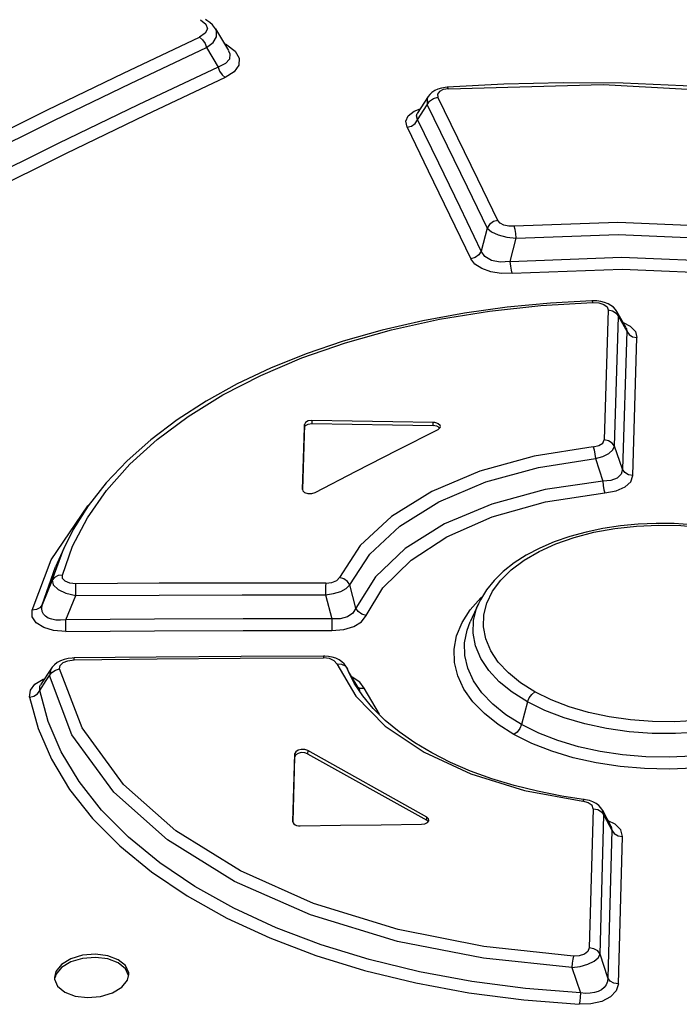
# Model space of a CAD drawing. Extents: x 0 to 420, y 0 to 297.
# Tile 25 of 38: x 353.9 to 357.45, y 140.9 to 146.19. Entities that reach past the tile are written whole.
import ezdxf

# ---------------------------------------------------------------- set-up
doc = ezdxf.new("R2010")
doc.units = 0
doc.header["$LTSCALE"] = 23.1
doc.layers.get('0').update_dxf_attribs({"linetype": 'CONTINUOUS'})

msp = doc.modelspace()

# ---------------------------------------------------------------- linework, layer by layer
at = {"color": 7, "linetype": 'CONTINUOUS'}
for p, q in [((354.9536, 146.1378), (355.0234, 146.0203)), ((354.906, 146.0362), (354.9681, 145.9318)), ((355.0241, 146.0192), (355.0241, 146.0191)), ((356.5025, 145.8404), (356.1979, 145.8237)), ((356.1979, 145.8237), (356.1882, 145.8228)), ((356.0973, 145.774), (356.0382, 145.6831)), ((356.9817, 144.6766), (356.9761, 144.6765)), ((357.1601, 144.5316), (357.1106, 144.6183)), ((355.4316, 144.0123), (355.4213, 143.6617)), ((355.4216, 143.6615), (355.4314, 143.9954)), ((356.1498, 143.9856), (356.1605, 143.995)), ((356.1573, 143.9923), (356.1506, 143.9988)), ((356.1605, 143.995), (356.1619, 144.0007)), ((355.4213, 143.6617), (355.4213, 143.6615)), ((355.4263, 143.6509), (355.4325, 143.6463)), ((354.1384, 143.3458), (354.0938, 143.2473)), ((354.0938, 143.2473), (354.0939, 143.2476)), ((356.3665, 143.049), (356.3225, 142.9518)), ((354.1942, 142.7573), (354.1837, 142.7569)), ((355.5407, 142.7674), (355.5343, 142.7675)), ((354.0718, 142.7021), (354.0142, 142.6131)), ((355.6617, 142.7006), (355.6555, 142.7122)), ((355.6732, 142.6747), (355.6617, 142.7006)), ((355.6683, 142.6849), (355.6624, 142.6991)), ((355.6684, 142.6846), (355.6683, 142.6849)), ((355.7308, 142.5808), (355.6684, 142.6846)), ((355.37, 141.8771), (355.3804, 142.2434)), ((355.449, 142.2431), (356.0892, 141.8853)), ((356.0893, 141.9022), (355.4492, 142.26)), ((355.3704, 141.8768), (355.3803, 142.2265)), ((357.0799, 141.8518), (357.0349, 141.9374)), ((355.37, 141.8771), (355.37, 141.8768)), ((356.0966, 141.8785), (356.0892, 141.8853)), ((356.0926, 141.8733), (356.1, 141.883)), ((356.1, 141.883), (356.1006, 141.8867)), ((355.3751, 141.8658), (355.3813, 141.8613)), ((354.0878, 141.0414), (354.0883, 141.0324)), ((354.4803, 141.0257), (354.4878, 141.0573))]:
    msp.add_line(p, q, dxfattribs=at)
at = {"color": 9, "linetype": 'CONTINUOUS'}
for p, q in [((355.014, 146.0506), (355.0012, 146.0577)), ((355.014, 146.0506), (355.0064, 146.0489)), ((356.205, 145.8156), (356.1774, 145.8106)), ((356.021, 145.6949), (356.0539, 145.7073)), ((356.4135, 145.0669), (356.3817, 144.9431)), ((356.5379, 144.8876), (356.5688, 145.0128)), ((356.7016, 144.6511), (356.9802, 144.6679)), ((357.0638, 144.627), (357.0426, 143.9287)), ((357.0979, 143.8943), (357.1184, 144.5924)), ((357.1184, 144.5924), (357.1106, 144.6183)), ((357.1184, 144.5924), (357.1639, 144.5127)), ((357.1639, 144.5127), (357.1414, 143.7711)), ((357.1967, 143.7368), (357.2184, 144.4781)), ((355.4314, 143.9954), (355.4316, 144.0123)), ((355.4722, 144.0332), (355.472, 144.0163)), ((356.1225, 144.0056), (356.1226, 144.0224)), ((357.1414, 143.7711), (357.0979, 143.8943)), ((356.995, 143.8284), (357.0352, 143.7076)), ((354.0763, 143.1744), (354.1384, 143.3458)), ((353.9682, 143.0147), (354.0702, 143.2843)), ((354.0228, 143.0431), (354.0938, 143.2473)), ((354.0762, 143.1744), (354.0228, 143.0431)), ((355.7087, 143.0254), (355.675, 143.1495)), ((354.1497, 142.9624), (354.203, 143.093)), ((355.5453, 143.0958), (355.5792, 142.9677)), ((355.6498, 142.7152), (355.6624, 142.6991)), ((355.6624, 142.699), (355.6617, 142.7006)), ((355.6732, 142.6747), (355.6739, 142.6731)), ((355.6881, 142.6537), (355.6816, 142.6557)), ((355.7291, 142.6279), (355.6881, 142.6537)), ((355.753, 142.5942), (355.7291, 142.6279)), ((355.8351, 142.4554), (355.753, 142.5942)), ((356.6304, 142.5212), (356.5972, 142.3998)), ((355.3803, 142.2265), (355.3804, 142.2434)), ((355.4492, 142.26), (355.449, 142.2431)), ((356.9839, 141.947), (356.9623, 141.1995)), ((357.0412, 141.9134), (357.0349, 141.9374)), ((356.0892, 141.8853), (356.0893, 141.9022)), ((357.0203, 141.1661), (357.0412, 141.9134)), ((357.0412, 141.9134), (357.084, 141.8319)), ((357.1013, 141.8642), (357.0638, 141.8824)), ((357.084, 141.8319), (357.0612, 141.0396)), ((357.0799, 141.8518), (357.084, 141.8319)), ((357.1192, 141.0063), (357.1412, 141.7981)), ((357.0612, 141.0396), (357.0203, 141.1661)), ((356.8692, 141.0937), (356.9148, 140.9587))]:
    msp.add_line(p, q, dxfattribs=at)
for points in [[(354.8726, 146.1864), (354.9014, 146.1628), (354.9101, 146.1377), (354.8989, 146.1134), (354.8681, 146.092)], [(354.906, 146.0363), (354.9408, 146.0644), (354.9588, 146.0943), (354.9596, 146.1241), (354.9539, 146.1373)], [(353.6423, 145.4988), (354.0511, 145.7015), (354.4598, 145.8992), (354.8681, 146.092)], [(354.8682, 146.092), (354.8844, 146.0788), (354.8977, 146.0593), (354.906, 146.0362)], [(355.014, 146.0506), (355.0594, 146.0164), (355.0814, 145.9793), (355.0793, 145.9415), (355.0538, 145.9063), (355.0059, 145.876)], [(353.6811, 145.4435), (354.0895, 145.646), (354.4979, 145.8436), (354.906, 146.0362)], [(355.0241, 146.0191), (355.0307, 146.0037), (355.0286, 145.9751), (355.0079, 145.9512), (354.9681, 145.9318)], [(354.9681, 145.9318), (354.9761, 145.9094), (354.9893, 145.8897), (355.0059, 145.876)], [(355.0059, 145.876), (354.5768, 145.6738), (354.1475, 145.4661), (353.7181, 145.2529)], [(356.205, 145.8156), (357.037, 145.8387), (357.9117, 145.7894), (358.7242, 145.6775)], [(356.1774, 145.8106), (356.1571, 145.8004), (356.1472, 145.7865), (356.149, 145.7706)], [(356.205, 145.8156), (356.1997, 145.8232), (356.1979, 145.8237)], [(355.9827, 145.6085), (356.0064, 145.615), (356.0267, 145.6294), (356.1045, 145.7491)], [(356.0973, 145.774), (356.0913, 145.7614), (356.0918, 145.7294)], [(356.1045, 145.7491), (356.1246, 145.7637), (356.149, 145.7706)], [(356.4702, 145.1079), (356.3631, 145.3296), (356.2561, 145.5505), (356.149, 145.7706)], [(355.9828, 145.6082), (355.9766, 145.6404), (355.9895, 145.6698), (356.021, 145.6949)], [(356.0399, 145.6496), (356.0334, 145.6695), (356.0382, 145.6831)], [(356.0919, 145.7294), (356.1993, 145.5093), (356.3066, 145.2884), (356.4135, 145.0669)], [(356.3817, 144.9431), (356.2681, 145.1794), (356.1542, 145.4149), (356.0399, 145.6496)], [(355.9828, 145.6082), (356.0969, 145.3737), (356.2111, 145.1383), (356.3251, 144.9021)], [(356.4702, 145.1079), (356.4467, 145.1013), (356.4266, 145.0869), (356.4135, 145.0669)], [(356.5588, 145.0766), (356.5291, 145.0772), (356.5028, 145.0833), (356.4825, 145.0938), (356.4702, 145.1079)], [(356.4135, 145.0669), (356.4363, 145.0472), (356.473, 145.0304), (356.5191, 145.0185), (356.5688, 145.0128)], [(358.3238, 144.9991), (357.7485, 145.0695), (357.1163, 145.0968), (356.5588, 145.0766)], [(356.5688, 145.0128), (356.567, 145.0371), (356.5636, 145.0596), (356.5588, 145.0766)], [(356.5688, 145.0128), (357.1171, 145.0323), (357.7401, 145.005), (358.3085, 144.9351)], [(356.3817, 144.9431), (356.3691, 144.9236), (356.3493, 144.9091), (356.3251, 144.9021)], [(356.5379, 144.8876), (356.4838, 144.8837), (356.437, 144.8929), (356.4018, 144.9133), (356.3817, 144.9431)], [(356.5487, 144.8239), (356.4895, 144.8237), (356.4338, 144.8324), (356.3847, 144.8496), (356.3475, 144.8735), (356.3251, 144.9021)], [(356.5379, 144.8876), (357.1355, 144.9113), (357.7383, 144.8856), (358.3365, 144.8117)], [(356.5485, 144.8239), (356.5436, 144.8405), (356.5399, 144.863), (356.5379, 144.8876)], [(356.5487, 144.8239), (357.1385, 144.8468), (357.7326, 144.8209), (358.3205, 144.7478)], [(356.9761, 144.6765), (356.9772, 144.676), (356.9802, 144.6679)], [(354.1308, 143.2023), (354.1862, 143.3578), (354.2657, 143.5099), (354.3685, 143.6571), (354.4936, 143.7977), (354.64, 143.9306), (354.8067, 144.0551), (354.9928, 144.1703), (355.1969, 144.2751), (355.4171, 144.3689), (355.6515, 144.4507), (355.899, 144.5202), (356.1581, 144.577), (356.4266, 144.6208), (356.7016, 144.6511)], [(356.9802, 144.6679), (357.0138, 144.6655), (357.0404, 144.657), (357.0577, 144.6437), (357.0638, 144.627)], [(357.0638, 144.627), (357.0866, 144.6222), (357.1058, 144.6102), (357.1184, 144.5924)], [(357.1446, 144.5587), (357.182, 144.5397), (357.2097, 144.5108), (357.2184, 144.4781)], [(357.1601, 144.5316), (357.1631, 144.5247), (357.1639, 144.5127)], [(357.1639, 144.5127), (357.176, 144.4954), (357.195, 144.4831), (357.2184, 144.4781)], [(356.9833, 143.8917), (356.6665, 143.8423), (356.374, 143.7615), (356.1154, 143.652), (355.899, 143.5172), (355.7319, 143.3616), (355.62, 143.1905)], [(356.9833, 143.8917), (357.0139, 143.8987), (357.0351, 143.9121), (357.0426, 143.9287)], [(356.9834, 143.8917), (356.9886, 143.8751), (356.9926, 143.8528), (356.995, 143.8284)], [(356.995, 143.8285), (357.0351, 143.8404), (357.0674, 143.8564), (357.089, 143.8749), (357.0979, 143.8943)], [(357.0979, 143.8943), (357.0856, 143.9117), (357.0663, 143.9239), (357.0426, 143.9287)], [(355.675, 143.1495), (355.7826, 143.3148), (355.9442, 143.4657), (356.1543, 143.5967), (356.4057, 143.7031), (356.6893, 143.7812), (356.995, 143.8284)], [(357.1414, 143.7711), (357.1342, 143.7443), (357.1125, 143.724), (357.0787, 143.7115), (357.0352, 143.7076)], [(357.0457, 143.6443), (357.1075, 143.6559), (357.1548, 143.6765), (357.1853, 143.7041), (357.1967, 143.7368)], [(357.1967, 143.7368), (357.1735, 143.7414), (357.1541, 143.7533), (357.1414, 143.7711)], [(357.0352, 143.7076), (356.7251, 143.6619), (356.4379, 143.5842), (356.1842, 143.4774), (355.9733, 143.3453), (355.8129, 143.1927), (355.7087, 143.0254)], [(357.0352, 143.7076), (357.0373, 143.6833), (357.041, 143.661), (357.0457, 143.6443)], [(355.7639, 142.985), (355.8536, 143.1333), (356.0052, 143.2833), (356.1967, 143.4082), (356.4411, 143.5158), (356.7278, 143.5964), (357.0457, 143.6443)], [(354.0702, 143.2843), (354.2679, 143.5748), (354.2768, 143.5833)], [(356.4063, 142.8595), (356.3938, 142.9243), (356.3957, 142.9888), (356.4121, 143.0526), (356.4428, 143.1154), (356.4872, 143.1755), (356.5432, 143.2308), (356.6116, 143.2821), (356.6926, 143.3293), (356.7832, 143.3704), (356.8814, 143.4048), (356.9872, 143.4324), (357.1, 143.453), (357.2168, 143.466), (357.3347, 143.4712), (357.4536, 143.4686), (357.5719, 143.4584), (357.687, 143.4407), (357.7978, 143.4157), (357.9028, 143.3839), (357.9994, 143.346), (358.0858, 143.3029)], [(354.1308, 143.2023), (354.1078, 143.2), (354.0886, 143.1902), (354.0763, 143.1744)], [(354.2032, 143.1557), (354.1703, 143.1593), (354.1461, 143.1693), (354.1323, 143.1842), (354.1308, 143.2023)], [(354.0762, 143.1744), (354.0819, 143.1494), (354.108, 143.1253), (354.1504, 143.1056), (354.203, 143.093)], [(354.203, 143.093), (354.2029, 143.1165), (354.2029, 143.1385), (354.2032, 143.1557)], [(355.546, 143.1589), (355.0983, 143.1593), (354.6507, 143.1583), (354.2032, 143.1557)], [(355.546, 143.1589), (355.5456, 143.1422), (355.5454, 143.1202), (355.5453, 143.0958)], [(355.5453, 143.0958), (355.5883, 143.103), (355.6264, 143.1152), (355.6561, 143.1312), (355.6749, 143.1495)], [(355.546, 143.1589), (355.5784, 143.1627), (355.6051, 143.1741), (355.62, 143.1905)], [(355.6749, 143.1495), (355.6627, 143.1685), (355.6434, 143.1829), (355.6199, 143.1904)], [(354.203, 143.093), (354.6504, 143.0954), (355.0979, 143.0963), (355.5453, 143.0958)], [(354.0228, 143.0431), (354.0106, 143.0275), (353.9916, 143.0174), (353.9683, 143.0148)], [(354.1497, 142.9624), (354.1207, 142.9599), (354.0952, 142.9609), (354.0735, 142.9651), (354.0554, 142.9719), (354.0408, 142.9812), (354.0298, 142.993), (354.0227, 143.0072), (354.0201, 143.0239), (354.0228, 143.0431)], [(356.3222, 143.016), (356.3799, 143.0806), (356.3867, 143.0863)], [(356.6304, 142.5212), (356.5481, 142.5732), (356.4787, 142.6297), (356.4222, 142.6906), (356.3792, 142.755), (356.351, 142.822), (356.3378, 142.8902), (356.3397, 142.9583), (356.3569, 143.0256), (356.3664, 143.0489)], [(354.1497, 142.8997), (354.084, 142.9051), (354.0307, 142.921), (353.9907, 142.9467), (353.9695, 142.9787), (353.9682, 143.0147)], [(355.5786, 142.9046), (355.6433, 142.9105), (355.6978, 142.927), (355.739, 142.9523), (355.7639, 142.985)], [(355.7087, 143.0254), (355.6917, 142.9977), (355.6623, 142.9783), (355.6238, 142.9681), (355.5792, 142.9677)], [(355.7639, 142.985), (355.7406, 142.9921), (355.7211, 143.0063), (355.7087, 143.0254)], [(356.5574, 142.3461), (356.4725, 142.3993), (356.3984, 142.4584), (356.3368, 142.5225), (356.2889, 142.5905), (356.2561, 142.6609), (356.2386, 142.7327), (356.2363, 142.8049), (356.2496, 142.8769), (356.2785, 142.9477), (356.3222, 143.016)], [(358.3923, 143.0275), (358.4048, 142.9939), (358.418, 142.9275), (358.4161, 142.8611), (358.399, 142.7955), (358.3669, 142.7313), (358.3208, 142.6697), (358.2612, 142.6117), (358.1888, 142.5579), (358.1042, 142.5087), (358.0088, 142.4649), (357.9043, 142.4276), (357.7922, 142.3973), (357.674, 142.3743), (357.5512, 142.3589), (357.426, 142.3516), (357.3006, 142.3524), (357.1765, 142.3613), (357.0549, 142.3782), (356.9376, 142.4031), (356.8268, 142.4354), (356.724, 142.4749), (356.6304, 142.5212)], [(354.1496, 142.8997), (354.1499, 142.9164), (354.1499, 142.9383), (354.1497, 142.9624)], [(355.5792, 142.9677), (355.1027, 142.9676), (354.6262, 142.9659), (354.1497, 142.9624)], [(355.5792, 142.9677), (355.5792, 142.9439), (355.579, 142.9218), (355.5787, 142.9046)], [(356.5972, 142.3998), (356.5145, 142.4518), (356.4436, 142.5089), (356.3854, 142.5702), (356.3407, 142.6348), (356.3102, 142.7017), (356.294, 142.7699), (356.2925, 142.8386), (356.3056, 142.9069), (356.3225, 142.9518)], [(358.4352, 142.9286), (358.4441, 142.9061), (358.4602, 142.84), (358.4618, 142.7736), (358.4487, 142.7076), (358.421, 142.6427), (358.3792, 142.5798), (358.324, 142.52), (358.256, 142.4639), (358.1759, 142.4122), (358.0849, 142.3655), (357.9845, 142.3245), (357.8762, 142.2901), (357.7612, 142.2626), (357.6407, 142.242), (357.5167, 142.229), (357.391, 142.2237), (357.2653, 142.2263), (357.1413, 142.2367), (357.0204, 142.2548), (356.9039, 142.2804), (356.7935, 142.3134), (356.6908, 142.3533), (356.5972, 142.3998)], [(354.1497, 142.8997), (354.6259, 142.9031), (355.1022, 142.9047), (355.5786, 142.9046)], [(358.3606, 142.8972), (358.3443, 142.8351), (358.3135, 142.7738), (358.2692, 142.7151), (358.2132, 142.6608), (358.1448, 142.6102), (358.0638, 142.5632), (357.9733, 142.5218), (357.875, 142.4868), (357.7692, 142.4582), (357.6564, 142.4363), (357.5397, 142.4217), (357.4217, 142.4148), (357.3028, 142.4156), (357.1845, 142.4242), (357.0693, 142.4403), (356.9585, 142.4639), (356.8535, 142.4948), (356.7569, 142.532), (356.6704, 142.5749)], [(356.6704, 142.5749), (356.5932, 142.6236), (356.5274, 142.6772), (356.4734, 142.7353), (356.4328, 142.7964), (356.4063, 142.8595)], [(354.1163, 142.6983), (354.1193, 142.7169), (354.1347, 142.7322), (354.1602, 142.7427), (354.1935, 142.7469)], [(354.1935, 142.7469), (354.6401, 142.7519), (355.0868, 142.7555), (355.5336, 142.7575)], [(354.1935, 142.7469), (354.194, 142.7563), (354.1942, 142.7573)], [(355.5343, 142.7675), (355.5341, 142.7667), (355.5336, 142.7575)], [(355.6064, 142.7256), (355.5921, 142.7423), (355.5658, 142.7537), (355.5336, 142.7575)], [(355.6064, 142.7256), (355.7082, 142.5516), (355.866, 142.3915), (356.0742, 142.2509), (356.326, 142.1344), (356.6134, 142.0457), (356.9268, 141.9876)], [(355.6064, 142.7256), (355.63, 142.7245), (355.6498, 142.7152)], [(354.0717, 142.702), (354.0691, 142.6976), (354.0622, 142.6624)], [(354.0622, 142.6624), (354.0744, 142.6796), (354.0932, 142.6923), (354.1163, 142.6983)], [(356.8767, 141.1557), (356.3951, 141.2072), (355.9352, 141.2987), (355.4811, 141.4387), (355.0878, 141.6133), (354.74, 141.8295), (354.4593, 142.0774), (354.2366, 142.3814), (354.1163, 142.6983)], [(353.9552, 142.547), (353.9591, 142.5841), (353.9837, 142.617)], [(353.9837, 142.617), (354.027, 142.6435), (354.0354, 142.646)], [(354.0094, 142.5824), (354.0446, 142.6358), (354.0622, 142.6624)], [(354.0094, 142.5824), (354.0106, 142.6062), (354.0142, 142.6131)], [(356.8692, 141.0937), (356.3938, 141.1443), (355.9315, 141.2349), (355.4638, 141.3774), (355.0566, 141.5568), (354.696, 141.7804), (354.4071, 142.0364), (354.1823, 142.3451), (354.0622, 142.6624)], [(353.9552, 142.547), (353.9778, 142.5526), (353.9968, 142.5649), (354.0094, 142.5824)], [(356.9148, 140.9587), (356.6204, 140.9817), (356.3313, 141.0191), (356.0501, 141.0709), (355.7795, 141.1367), (355.5219, 141.216), (355.2789, 141.3083), (355.0521, 141.4131), (354.8433, 141.5297), (354.6544, 141.657), (354.487, 141.794), (354.342, 141.9398), (354.2208, 142.0931), (354.1245, 142.2524), (354.0538, 142.4161), (354.0094, 142.5824)], [(355.712, 142.6039), (355.7293, 142.5955), (355.753, 142.5942)], [(356.6304, 142.5212), (356.6394, 142.5428), (356.6534, 142.5617), (356.6704, 142.5749)], [(353.9552, 142.547), (354.0002, 142.3791), (354.0719, 142.2133), (354.1698, 142.0514), (354.293, 141.8955), (354.4403, 141.7475), (354.6102, 141.6084), (354.8019, 141.479), (355.0143, 141.3602), (355.2456, 141.2532), (355.4932, 141.159), (355.7548, 141.0783), (356.0298, 141.0113), (356.3159, 140.9584), (356.61, 140.9201), (356.9084, 140.8966)], [(356.5972, 142.3998), (356.5883, 142.3782), (356.5744, 142.3594), (356.5574, 142.3461)], [(357.5245, 142.166), (357.3922, 142.1605), (357.2597, 142.1633), (357.1282, 142.1745), (356.9998, 142.1939), (356.8765, 142.2214), (356.7604, 142.2564), (356.6535, 142.2982), (356.5574, 142.3461)], [(356.9839, 141.947), (356.9773, 141.9651), (356.9561, 141.9799), (356.9268, 141.9876)], [(356.9355, 141.9971), (356.9331, 141.9964), (356.927, 141.9876)], [(356.9839, 141.947), (357.0078, 141.943), (357.0281, 141.9312), (357.0412, 141.9134)], [(357.084, 141.8319), (357.0967, 141.8145), (357.1167, 141.8025), (357.1412, 141.7982)], [(357.1412, 141.7981), (357.1311, 141.8341), (357.1013, 141.8642)], [(356.9623, 141.1995), (356.9547, 141.1804), (356.9357, 141.1659), (356.9087, 141.1573), (356.8767, 141.1557)], [(357.0203, 141.1661), (357.0075, 141.1836), (356.9872, 141.1954), (356.9623, 141.1995)], [(356.8692, 141.0937), (356.9138, 141.1001), (356.9542, 141.1119), (356.9876, 141.128), (357.0102, 141.1465), (357.0203, 141.1661)], [(356.8767, 141.1557), (356.8734, 141.1389), (356.8707, 141.1172), (356.8692, 141.0937)], [(357.0612, 141.0396), (357.0594, 141.0193), (357.0526, 141.0019), (357.0417, 140.9872), (357.0274, 140.9753), (357.0101, 140.9661), (356.99, 140.9596), (356.9673, 140.956), (356.9422, 140.9556), (356.9148, 140.9587)], [(357.1191, 141.0062), (357.095, 141.0101), (357.0745, 141.0217), (357.0612, 141.0396)], [(357.1192, 141.0063), (357.1075, 140.9686), (357.0768, 140.9367), (357.0291, 140.9124), (356.971, 140.8989), (356.9084, 140.8966)], [(356.9148, 140.9587), (356.9137, 140.9352), (356.9115, 140.9134), (356.9084, 140.8966)]]:
    msp.add_lwpolyline(points, dxfattribs=at)
at = {"color": 7, "linetype": 'CONTINUOUS'}
for points in [[(354.9539, 146.1373), (354.9488, 146.1451), (354.9372, 146.1589), (354.9232, 146.1716), (354.9069, 146.1829), (354.8997, 146.1872)], [(354.9681, 145.9318), (354.5387, 145.7294), (354.1092, 145.5216), (353.6794, 145.3083)], [(358.7305, 145.6842), (358.4291, 145.7334), (358.1105, 145.7757), (357.7895, 145.8085), (357.4672, 145.8316), (357.1446, 145.8447), (356.8227, 145.8477), (356.5025, 145.8404)], [(356.1882, 145.8228), (356.1675, 145.8191), (356.1486, 145.8133), (356.1318, 145.8054), (356.1171, 145.7957), (356.1049, 145.784), (356.0973, 145.7739)], [(356.9761, 144.6765), (356.7541, 144.6643), (356.5206, 144.6421), (356.2911, 144.6104), (356.0671, 144.5693), (355.8497, 144.5189), (355.6404, 144.4594), (355.4403, 144.3913), (355.2501, 144.3146), (355.0707, 144.2297), (354.9029, 144.137), (354.7478, 144.0369), (354.6062, 143.93), (354.4788, 143.8168), (354.3665, 143.6981), (354.2699, 143.5745), (354.1895, 143.447), (354.1384, 143.3459)], [(357.1105, 144.6184), (357.1026, 144.6299), (357.0919, 144.6413), (357.0788, 144.6515), (357.063, 144.6604), (357.0444, 144.6677), (357.0238, 144.673), (357.0025, 144.6759), (356.9817, 144.6766)], [(355.4314, 143.9954), (355.4371, 144.0061), (355.4519, 144.0137), (355.472, 144.0163)], [(355.4722, 144.0332), (355.452, 144.0306), (355.4373, 144.023), (355.4316, 144.0123)], [(355.472, 144.0163), (355.6889, 144.0128), (355.9057, 144.0098), (356.1225, 144.0056)], [(356.1226, 144.0224), (355.9058, 144.0267), (355.689, 144.0297), (355.4722, 144.0332)], [(356.1506, 143.9988), (356.1424, 144.0023), (356.1328, 144.0046), (356.1225, 144.0056)], [(356.1507, 144.0157), (356.1425, 144.0192), (356.1329, 144.0215), (356.1226, 144.0224)], [(356.1619, 144.0007), (356.1608, 144.0059), (356.1507, 144.0157)], [(355.4891, 143.6458), (355.7094, 143.7605), (355.9296, 143.8738), (356.1498, 143.9856)], [(355.4213, 143.6615), (355.4225, 143.6561), (355.4263, 143.6509)], [(355.4325, 143.6463), (355.4504, 143.6405), (355.4709, 143.6404), (355.4891, 143.6458)], [(358.114, 143.3043), (358.0498, 143.3373), (357.9701, 143.3717), (357.8856, 143.4015), (357.7971, 143.4266), (357.7055, 143.4471), (357.6114, 143.4627), (357.5157, 143.4734), (357.4188, 143.4793), (357.3215, 143.4801), (357.2247, 143.476), (357.1291, 143.4667), (357.0355, 143.4526), (356.9446, 143.4335), (356.8571, 143.4095), (356.774, 143.3808), (356.696, 143.3474), (356.6238, 143.3097), (356.5582, 143.2679), (356.5002, 143.2225), (356.4504, 143.174), (356.4092, 143.1231), (356.3769, 143.0704), (356.3665, 143.049)], [(354.1837, 142.7569), (354.1613, 142.7543), (354.1399, 142.7493), (354.1202, 142.7419), (354.1029, 142.7325), (354.0882, 142.7211), (354.0762, 142.7082), (354.0717, 142.7019)], [(355.5343, 142.7675), (355.0915, 142.7656), (354.6357, 142.7622), (354.1942, 142.7573)], [(355.6555, 142.7122), (355.6456, 142.7253), (355.633, 142.7372), (355.6177, 142.7475), (355.6003, 142.7558), (355.5813, 142.7619), (355.5611, 142.7658), (355.5407, 142.7674)], [(355.7452, 142.5534), (355.6997, 142.6227), (355.6684, 142.6846)], [(356.9426, 141.996), (356.815, 142.0153), (356.6845, 142.041), (356.5587, 142.0721), (356.4383, 142.1086), (356.3239, 142.15), (356.2164, 142.1962), (356.1162, 142.2468), (356.0242, 142.3015), (355.9406, 142.3599), (355.866, 142.4216), (355.8008, 142.4862), (355.7452, 142.5534)], [(355.449, 142.2431), (355.4333, 142.2484), (355.4147, 142.249), (355.3973, 142.2449), (355.3849, 142.2368), (355.3803, 142.2265)], [(355.4492, 142.26), (355.4332, 142.2653), (355.4147, 142.2659), (355.3975, 142.2618), (355.3851, 142.2537), (355.3804, 142.2434)], [(357.0348, 141.9375), (357.034, 141.9391), (357.025, 141.9524), (357.0133, 141.9646), (356.9989, 141.9754), (356.9819, 141.9844), (356.9629, 141.9913), (356.9426, 141.996)], [(355.37, 141.8768), (355.3712, 141.8712), (355.3751, 141.8658)], [(356.06, 141.8637), (356.0783, 141.8663), (356.0926, 141.8733)], [(356.1006, 141.8867), (356.0989, 141.8933), (356.0893, 141.9022)], [(355.3813, 141.8613), (355.3895, 141.8578), (355.3991, 141.8557), (355.4094, 141.8551)], [(355.4094, 141.8551), (355.6262, 141.8583), (355.8431, 141.8612), (356.06, 141.8637)], [(354.4316, 141.1361), (354.3756, 141.1574), (354.3092, 141.1658), (354.2398, 141.1603), (354.1761, 141.1413), (354.1258, 141.1109), (354.0954, 141.0732), (354.0878, 141.0414)], [(354.4315, 141.1191), (354.3758, 141.1404), (354.3088, 141.1489), (354.2395, 141.1434), (354.1759, 141.1244), (354.1258, 141.0941), (354.0953, 141.0564), (354.0915, 141.0405)], [(354.4878, 141.0573), (354.4873, 141.0662), (354.4705, 141.1043), (354.4316, 141.1361)], [(354.4863, 141.0511), (354.4702, 141.0875), (354.4314, 141.1191)], [(354.0883, 141.0324), (354.1052, 140.9942), (354.1441, 140.9623)], [(354.1441, 140.9623), (354.2, 140.9411), (354.2664, 140.9328), (354.3358, 140.9385), (354.3995, 140.9576), (354.4499, 140.988), (354.4803, 141.0257)]]:
    msp.add_lwpolyline(points, dxfattribs=at)

doc.saveas('drawing.dxf')
